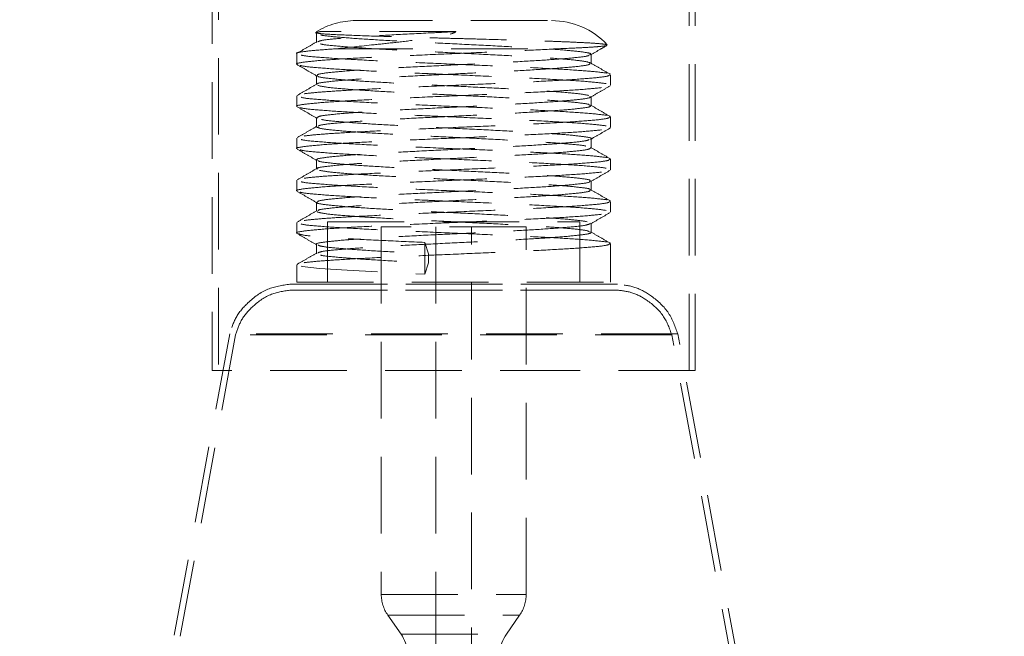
# Model space of a CAD drawing. Header units: millimetres. Extents: x 373 to 928, y 275 to 747.
# Tile 66 of 117: x 674 to 690, y 379 to 389. Entities that reach past the tile are written whole.
import ezdxf

# ---------------------------------------------------------------- set-up
doc = ezdxf.new("R2010")
doc.units = ezdxf.units.MM
doc.linetypes.add('HIDDEN', pattern=[1.905, 1.27, -0.635])
doc.styles.add('SLDTEXTSTYLE0', font='TXT', dxfattribs={"width": 0.75})
doc.dimstyles.new('SLDDIMSTYLE0', dxfattribs={"dimtxt": 3.5, "dimasz": 3.556, "dimexe": 0, "dimexo": 0.0625, "dimgap": 0.875, "dimtad": 1, "dimdec": 0, "dimlfac": 5, "dimrnd": 1e-09, "dimzin": 12, "dimdsep": 46, "dimtxsty": 'SLDTEXTSTYLE0', "dimblk1": 'CLOSED', "dimblk2": 'CLOSED', "dimsah": 1, "dimcen": 0.09, "dimadec": 0, "dimazin": 3, "dimtfac": 1, "dimtdec": 0, "dimtofl": 0, "dimtmove": 0, "dimatfit": 3, "dimldrblk": 'CLOSED', "dimfxl": 0, "dimfrac": 2, "dimtolj": 1, "dimtzin": 12, "dimarcsym": 0})

# ---------------------------------------------------------------- blocks, each defined once
blk = doc.blocks.new('_Closed')
at = {"color": 0, "linetype": 'ByBlock', "lineweight": -2}
for p, q in [((-1, 0.166667), (0, 0)), ((-1, 0.166667), (-1, -0.166667)), ((0, 0), (-1, -0.166667)), ((0, 0), (-1, 0))]:
    blk.add_line(p, q, dxfattribs=at)
blk = doc.blocks.new('_D')
at = {"color": 7, "linetype": 'Continuous', "lineweight": 0}
for p, q in [((715.474, 535.198), (750.697, 535.198)), ((749.697, 535.198), (749.697, 275.227)), ((668.671, 275.227), (750.697, 275.227))]:
    blk.add_line(p, q, dxfattribs=at)
at = {"color": 7, "linetype": 'Continuous', "lineweight": 18, "xscale": 3.556, "yscale": 3.556}
for p, rotation in [((749.697, 535.198, -1.633), 90.0000000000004), ((749.697, 275.227, -1.633), 270.0000000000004)]:
    blk.add_blockref('_Closed', p, dxfattribs=dict(at, rotation=rotation))
at = {"color": 7, "linetype": 'Continuous', "lineweight": 18, "insert": (745.185, 417.729), "char_height": 3.5, "attachment_point": 1, "rotation": 90, "style": 'SLDTEXTSTYLE0'}
blk.add_mtext('1300', dxfattribs=at)

msp = doc.modelspace()

# ---------------------------------------------------------------- linework, layer by layer
at = {"color": 7, "linetype": 'HIDDEN', "lineweight": 18}
for p, q in [((676.857, 396.364), (676.857, 383.564)), ((684.657, 383.564), (684.657, 396.364)), ((676.757, 395.964), (676.757, 383.564)), ((684.757, 383.564), (684.757, 395.964)), ((679.134, 389.364), (682.38, 389.364)), ((678.482, 389.154), (678.482, 389.004)), ((678.547, 389.181), (678.486, 389.167)), ((678.482, 389.006), (678.487, 389.004)), ((678.157, 388.817), (678.157, 388.642)), ((678.808, 388.897), (682.478, 388.897)), ((683.033, 388.654), (683.033, 388.804)), ((683.357, 388.292), (683.357, 388.467)), ((678.157, 388.117), (678.157, 387.942)), ((678.484, 387.75), (678.501, 387.745)), ((683.357, 387.592), (683.357, 387.767)), ((678.157, 387.417), (678.157, 387.242)), ((683.357, 386.892), (683.357, 387.067)), ((678.157, 386.717), (678.157, 386.542)), ((683.357, 386.192), (683.357, 386.367)), ((678.665, 386.028), (682.849, 386.028)), ((678.665, 386.028), (678.665, 385.028)), ((682.849, 385.028), (682.849, 386.028)), ((678.157, 386.017), (678.157, 385.842)), ((681.957, 385.943), (679.557, 385.943)), ((679.557, 385.943), (679.557, 379.852)), ((680.462, 385.943), (680.462, 378.033)), ((681.053, 378.033), (681.053, 385.943)), ((681.957, 379.852), (681.957, 385.943)), ((683.022, 386.004), (683.031, 386)), ((680.279, 385.687), (680.339, 385.5)), ((680.279, 385.162), (680.279, 385.687)), ((683.357, 385.028), (683.357, 385.667)), ((678.482, 385.506), (678.487, 385.504)), ((680.339, 385.5), (680.339, 385.35)), ((678.157, 385.317), (678.157, 385.028)), ((680.339, 385.35), (680.279, 385.162)), ((683.472, 384.996), (678.043, 384.996)), ((683.472, 384.896), (678.043, 384.896)), ((678.056, 384.896), (683.458, 384.896)), ((678.057, 384.996), (683.457, 384.996)), ((678.157, 385.028), (683.357, 385.028)), ((677.046, 384.172), (674.257, 369.007)), ((677.144, 384.154), (674.356, 368.989)), ((684.469, 384.172), (677.054, 384.172)), ((684.37, 384.154), (677.152, 384.154)), ((687.159, 368.989), (684.37, 384.154)), ((687.257, 369.007), (684.469, 384.172)), ((682.795, 383.564), (676.757, 383.564)), ((684.757, 383.564), (682.795, 383.564)), ((679.558, 379.852), (681.953, 379.852)), ((679.665, 379.509), (679.885, 379.194)), ((679.666, 379.509), (681.849, 379.509)), ((681.63, 379.194), (681.85, 379.509)), ((679.885, 379.194), (681.629, 379.194))]:
    msp.add_line(p, q, dxfattribs=at)
at = {"color": 7, "linetype": 'HIDDEN', "lineweight": 18, "flags": 128}
msp.add_lwpolyline([(678.229, 385.294), (678.247, 385.288), (678.533, 385.256), (678.993, 385.225), (679.59, 385.194), (680.279, 385.162), (680.279, 385.162), (680.279, 385.162)], dxfattribs=at)
at = {"color": 7, "linetype": 'Continuous', "lineweight": 25}
for start, end in [(96.3701, 245.1654), (0, 83.6299)]:
    msp.add_arc((680.757, 374.766), 25, start, end, dxfattribs=at)
at = {"color": 7, "linetype": 'HIDDEN', "lineweight": 18}
for centre, radius, start, end in [((680.757, 374.766), 24.6, 92.5629, 247.2618), ((680.757, 374.766), 24.6, 0, 87.4371), ((679.134, 388.107), 1.257, 90, 121.4541), ((682.38, 388.107), 1.257, 43.0254, 90), ((680.157, 379.852), 0.6, 180, 214.8828), ((681.357, 379.852), 0.6, 325.1172, 0), ((679.393, 378.851), 0.6, 333.5972, 34.8828), ((682.122, 378.851), 0.6, 145.1172, 206.4028)]:
    msp.add_arc(centre, radius, start, end, dxfattribs=at)
for points, knots in [([(678.461, 389.162), (678.5, 389.155), (678.577, 389.142), (679.007, 389.122), (679.622, 389.101), (680.255, 389.083), (680.788, 389.068), (681.33, 389.054), (681.858, 389.038), (682.321, 389.024), (682.629, 389.012), (682.891, 389), (683.094, 388.989), (683.231, 388.977), (683.299, 388.967), (683.296, 388.962), (683.295, 388.96)], [0, 0, 0, 0, 0.1028536, 0.2079552, 0.314267, 0.4214537, 0.4754734, 0.5310441, 0.6410274, 0.6959828, 0.7524876, 0.8081924, 0.8654982, 0.9215667, 0.9792244, 1, 1, 1, 1]), ([(678.547, 389.181), (678.506, 389.173), (678.461, 389.164), (678.485, 389.155), (678.487, 389.154)], [0, 0, 0, 0, 0.930865, 1, 1, 1, 1]), ([(680.795, 389.181), (680.668, 389.175), (680.327, 389.159), (679.792, 389.131), (679.249, 389.1), (678.83, 389.068), (678.56, 389.04), (678.52, 389.021), (678.503, 389.012)], [0, 0, 0, 0, 0.110851, 0.296813, 0.481306, 0.667235, 0.851813, 1, 1, 1, 1]), ([(680.795, 389.181), (680.695, 389.181), (680.468, 389.181), (680.121, 389.181), (679.767, 389.181), (679.44, 389.181), (679.148, 389.181), (678.903, 389.181), (678.683, 389.181), (678.596, 389.181), (678.547, 389.181)], [0, 0, 0, 0, 0.0981873, 0.2215885, 0.3449897, 0.4683908, 0.591792, 0.7151932, 0.8385944, 1, 1, 1, 1]), ([(678.552, 389.128), (678.555, 389.127), (678.581, 389.116), (678.796, 389.094), (679.19, 389.062), (679.723, 389.031), (680.333, 389), (680.977, 388.969), (681.603, 388.937), (682.164, 388.907), (682.617, 388.875), (682.912, 388.844), (683.045, 388.82), (683.021, 388.807), (683.015, 388.804)], [0, 0, 0, 0, 0.010499, 0.107055, 0.203408, 0.299761, 0.396317, 0.492509, 0.589217, 0.685306, 0.782099, 0.878144, 0.974954, 1, 1, 1, 1]), ([(678.808, 388.897), (679.009, 388.919), (679.309, 388.951), (679.8, 389.003), (680.156, 389.045), (680.435, 389.085), (680.621, 389.12), (680.72, 389.144), (680.777, 389.167), (680.79, 389.177), (680.795, 389.181)], [0, 0, 0, 0, 0.352342, 0.526911, 0.707475, 0.845278, 0.90617, 0.967339, 0.988452, 1, 1, 1, 1]), ([(678.488, 389.012), (678.434, 388.981), (678.325, 388.918), (678.217, 388.855), (678.162, 388.824)], [0, 0, 0, 0, 0.499914, 1, 1, 1, 1]), ([(678.552, 388.978), (678.555, 388.977), (678.581, 388.966), (678.796, 388.944), (679.19, 388.912), (679.723, 388.881), (680.333, 388.85), (680.977, 388.819), (681.603, 388.787), (682.165, 388.757), (682.612, 388.725), (682.928, 388.694), (682.993, 388.673), (683.026, 388.662)], [0, 0, 0, 0, 0.010902, 0.109959, 0.208808, 0.307656, 0.406713, 0.505397, 0.60461, 0.703187, 0.802487, 0.90102, 1, 1, 1, 1]), ([(678.163, 388.642), (678.161, 388.642), (678.128, 388.653), (678.253, 388.675), (678.547, 388.706), (679.036, 388.738), (679.655, 388.768), (680.36, 388.8), (681.097, 388.831), (681.806, 388.863), (682.251, 388.884), (682.456, 388.896), (682.478, 388.897)], [0, 0, 0, 0, 0.007138, 0.129785, 0.251645, 0.374399, 0.496204, 0.618978, 0.740802, 0.863511, 0.985429, 1, 1, 1, 1]), ([(678.808, 388.897), (678.694, 388.889), (678.465, 388.874), (678.241, 388.848), (678.127, 388.828), (678.161, 388.817), (678.163, 388.817)], [0, 0, 0, 0, 0.294946, 0.588822, 0.977622, 1, 1, 1, 1]), ([(678.229, 388.794), (678.234, 388.792), (678.264, 388.779), (678.514, 388.756), (678.966, 388.725), (679.576, 388.694), (680.272, 388.662), (681.008, 388.631), (681.724, 388.6), (682.364, 388.569), (682.884, 388.537), (683.214, 388.507), (683.367, 388.485), (683.349, 388.474), (683.349, 388.474)], [0, 0, 0, 0, 0.019751, 0.117567, 0.215178, 0.31279, 0.410606, 0.508055, 0.606025, 0.703369, 0.801425, 0.898725, 0.996798, 1, 1, 1, 1]), ([(683.003, 388.795), (683, 388.79), (682.991, 388.776), (682.787, 388.75), (682.416, 388.719), (681.906, 388.687), (681.308, 388.656), (680.667, 388.625), (680.033, 388.594), (679.455, 388.563), (678.978, 388.531), (678.649, 388.5), (678.484, 388.474), (678.499, 388.459), (678.504, 388.454)], [0, 0, 0, 0, 0.040455, 0.13248, 0.22391, 0.315822, 0.407377, 0.499114, 0.590849, 0.682405, 0.774317, 0.865747, 0.957772, 1, 1, 1, 1]), ([(683.296, 388.955), (683.296, 388.954), (683.298, 388.949), (683.234, 388.94), (683.099, 388.928), (682.864, 388.914), (682.621, 388.903), (682.478, 388.897)], [0, 0, 0, 0, 0.038057, 0.254773, 0.467564, 0.686466, 1, 1, 1, 1]), ([(683.025, 388.795), (683.079, 388.827), (683.17, 388.879), (683.26, 388.932), (683.297, 388.953)], [0, 0, 0, 0, 0.598328, 1, 1, 1, 1]), ([(678.164, 388.634), (678.219, 388.602), (678.327, 388.539), (678.436, 388.477), (678.49, 388.445)], [0, 0, 0, 0, 0.5000784, 1, 1, 1, 1]), ([(683.282, 388.319), (683.205, 388.329), (683.05, 388.35), (682.586, 388.381), (681.993, 388.412), (681.301, 388.444), (680.712, 388.468), (680.134, 388.494), (679.574, 388.519), (678.968, 388.55), (678.508, 388.581), (678.23, 388.609), (678.199, 388.627), (678.186, 388.634)], [0, 0, 0, 0, 0.099076, 0.198539, 0.29748, 0.397064, 0.49593, 0.535876, 0.635251, 0.734419, 0.833585, 0.932962, 1, 1, 1, 1]), ([(683.016, 388.654), (683.013, 388.647), (683.007, 388.629), (682.79, 388.6), (682.415, 388.569), (681.906, 388.537), (681.308, 388.506), (680.667, 388.475), (680.032, 388.444), (679.456, 388.413), (678.977, 388.381), (678.652, 388.35), (678.493, 388.327), (678.501, 388.315), (678.502, 388.313)], [0, 0, 0, 0, 0.067464, 0.159242, 0.250426, 0.342092, 0.433401, 0.524891, 0.61638, 0.70769, 0.799355, 0.890539, 0.982317, 1, 1, 1, 1]), ([(683.352, 388.474), (683.298, 388.505), (683.189, 388.568), (683.081, 388.631), (683.026, 388.662)], [0, 0, 0, 0, 0.500086, 1, 1, 1, 1]), ([(683.338, 388.467), (683.335, 388.459), (683.328, 388.441), (683.08, 388.412), (682.652, 388.381), (682.07, 388.35), (681.386, 388.319), (680.654, 388.287), (679.929, 388.256), (679.295, 388.226), (678.811, 388.199), (678.469, 388.174), (678.24, 388.148), (678.128, 388.128), (678.161, 388.117), (678.163, 388.117)], [0, 0, 0, 0, 0.065984, 0.15556, 0.244557, 0.334024, 0.423143, 0.512438, 0.601733, 0.690852, 0.76973, 0.837647, 0.905318, 0.994847, 1, 1, 1, 1]), ([(678.488, 388.312), (678.434, 388.281), (678.325, 388.218), (678.217, 388.155), (678.162, 388.124)], [0, 0, 0, 0, 0.499846, 1, 1, 1, 1]), ([(678.482, 388.454), (678.482, 388.429), (678.482, 388.379), (678.482, 388.329), (678.482, 388.304)], [0, 0, 0, 0, 0.4999196, 1, 1, 1, 1]), ([(678.506, 388.445), (678.506, 388.443), (678.502, 388.43), (678.673, 388.406), (679.011, 388.375), (679.499, 388.343), (680.082, 388.313), (680.719, 388.281), (681.358, 388.25), (681.951, 388.219), (682.448, 388.187), (682.825, 388.156), (682.938, 388.135), (682.994, 388.125)], [0, 0, 0, 0, 0.023392, 0.121422, 0.218677, 0.316689, 0.413989, 0.511916, 0.60932, 0.707093, 0.80466, 0.902227, 1, 1, 1, 1]), ([(678.163, 387.942), (678.161, 387.942), (678.128, 387.953), (678.253, 387.975), (678.547, 388.006), (679.036, 388.038), (679.655, 388.068), (680.36, 388.1), (681.097, 388.131), (681.806, 388.163), (682.434, 388.193), (682.935, 388.225), (683.246, 388.256), (683.381, 388.278), (683.349, 388.29), (683.345, 388.292)], [0, 0, 0, 0, 0.005213, 0.094774, 0.183761, 0.2734, 0.362346, 0.452001, 0.540961, 0.630568, 0.719597, 0.809094, 0.898245, 0.987571, 1, 1, 1, 1]), ([(678.508, 388.288), (678.557, 388.277), (678.656, 388.256), (679.015, 388.225), (679.497, 388.193), (680.083, 388.163), (680.718, 388.131), (681.359, 388.1), (681.95, 388.069), (682.452, 388.037), (682.81, 388.006), (683.001, 387.981), (683.004, 387.967), (683.005, 387.963)], [0, 0, 0, 0, 0.096563, 0.192364, 0.28891, 0.384755, 0.481217, 0.577164, 0.673475, 0.769582, 0.86569, 0.962, 1, 1, 1, 1]), ([(683.025, 388.095), (683.079, 388.127), (683.187, 388.189), (683.296, 388.252), (683.35, 388.284)], [0, 0, 0, 0, 0.499922, 1, 1, 1, 1]), ([(678.229, 388.094), (678.234, 388.092), (678.264, 388.079), (678.514, 388.056), (678.966, 388.025), (679.576, 387.994), (680.272, 387.962), (681.008, 387.931), (681.724, 387.9), (682.364, 387.869), (682.884, 387.837), (683.214, 387.807), (683.367, 387.785), (683.349, 387.774), (683.349, 387.774)], [0, 0, 0, 0, 0.019751, 0.117568, 0.215179, 0.31279, 0.410607, 0.508055, 0.606025, 0.70337, 0.801426, 0.898725, 0.996799, 1, 1, 1, 1]), ([(683.013, 388.104), (683.018, 388.101), (683.04, 388.087), (682.894, 388.062), (682.585, 388.032), (682.122, 388), (681.555, 387.969), (680.925, 387.937), (680.282, 387.906), (679.677, 387.875), (679.154, 387.844), (678.762, 387.812), (678.519, 387.783), (678.501, 387.763), (678.493, 387.754)], [0, 0, 0, 0, 0.029955, 0.119507, 0.208486, 0.298116, 0.387054, 0.476701, 0.565652, 0.655251, 0.744271, 0.833761, 0.922902, 1, 1, 1, 1]), ([(683.033, 387.954), (683.033, 387.979), (683.033, 388.029), (683.033, 388.079), (683.033, 388.104)], [0, 0, 0, 0, 0.50008, 1, 1, 1, 1]), ([(678.164, 387.934), (678.219, 387.902), (678.327, 387.839), (678.436, 387.777), (678.49, 387.745)], [0, 0, 0, 0, 0.500078, 1, 1, 1, 1]), ([(683.282, 387.619), (683.205, 387.629), (683.05, 387.65), (682.586, 387.681), (681.993, 387.712), (681.301, 387.744), (680.712, 387.768), (680.134, 387.794), (679.574, 387.819), (678.968, 387.85), (678.508, 387.881), (678.23, 387.909), (678.199, 387.927), (678.187, 387.934)], [0, 0, 0, 0, 0.099081, 0.19855, 0.297495, 0.397085, 0.495956, 0.535905, 0.635285, 0.734458, 0.833629, 0.933012, 1, 1, 1, 1]), ([(683.013, 387.954), (683.018, 387.951), (683.04, 387.937), (682.894, 387.912), (682.585, 387.882), (682.122, 387.85), (681.555, 387.819), (680.926, 387.787), (680.282, 387.756), (679.677, 387.725), (679.153, 387.694), (678.764, 387.662), (678.536, 387.635), (678.517, 387.619), (678.51, 387.613)], [0, 0, 0, 0, 0.030776, 0.122498, 0.213633, 0.305436, 0.396529, 0.488348, 0.579455, 0.671225, 0.762402, 0.85406, 0.945362, 1, 1, 1, 1]), ([(683.352, 387.774), (683.298, 387.805), (683.189, 387.868), (683.081, 387.931), (683.026, 387.962)], [0, 0, 0, 0, 0.500154, 1, 1, 1, 1]), ([(683.338, 387.767), (683.335, 387.759), (683.328, 387.741), (683.08, 387.712), (682.652, 387.681), (682.07, 387.65), (681.386, 387.619), (680.654, 387.587), (679.929, 387.556), (679.295, 387.526), (678.811, 387.499), (678.469, 387.474), (678.24, 387.448), (678.128, 387.428), (678.161, 387.417), (678.163, 387.417)], [0, 0, 0, 0, 0.065984, 0.15556, 0.244557, 0.334024, 0.423143, 0.512438, 0.601733, 0.690852, 0.76973, 0.837647, 0.905318, 0.994847, 1, 1, 1, 1]), ([(678.482, 387.754), (678.482, 387.729), (678.482, 387.679), (678.482, 387.629), (678.482, 387.604)], [0, 0, 0, 0, 0.499839, 1, 1, 1, 1]), ([(678.569, 387.727), (678.577, 387.724), (678.618, 387.711), (678.864, 387.688), (679.287, 387.656), (679.84, 387.625), (680.46, 387.593), (681.105, 387.563), (681.722, 387.531), (682.264, 387.5), (682.692, 387.468), (682.949, 387.438), (683.059, 387.416), (683.029, 387.405), (683.028, 387.404)], [0, 0, 0, 0, 0.024409, 0.121225, 0.218417, 0.3151, 0.412411, 0.50902, 0.606383, 0.702977, 0.800323, 0.896961, 0.994222, 1, 1, 1, 1]), ([(678.163, 387.242), (678.161, 387.242), (678.128, 387.253), (678.253, 387.275), (678.547, 387.306), (679.036, 387.338), (679.655, 387.368), (680.36, 387.4), (681.097, 387.431), (681.806, 387.463), (682.434, 387.493), (682.935, 387.525), (683.246, 387.556), (683.381, 387.578), (683.349, 387.59), (683.345, 387.592)], [0, 0, 0, 0, 0.005213, 0.094774, 0.183761, 0.2734, 0.362346, 0.452001, 0.540961, 0.630568, 0.719597, 0.809094, 0.898245, 0.987571, 1, 1, 1, 1]), ([(678.488, 387.612), (678.434, 387.581), (678.325, 387.518), (678.217, 387.455), (678.162, 387.424)], [0, 0, 0, 0, 0.499778, 1, 1, 1, 1]), ([(678.484, 387.6), (678.51, 387.589), (678.561, 387.569), (678.857, 387.538), (679.289, 387.506), (679.84, 387.475), (680.46, 387.443), (681.106, 387.413), (681.721, 387.381), (682.268, 387.35), (682.677, 387.318), (682.907, 387.297), (682.941, 387.285), (682.945, 387.284)], [0, 0, 0, 0, 0.098773, 0.197351, 0.296314, 0.394758, 0.493842, 0.59221, 0.691346, 0.789699, 0.888818, 0.987216, 1, 1, 1, 1]), ([(683.025, 387.395), (683.079, 387.427), (683.187, 387.489), (683.296, 387.552), (683.35, 387.584)], [0, 0, 0, 0, 0.499923, 1, 1, 1, 1]), ([(678.229, 387.394), (678.234, 387.392), (678.264, 387.379), (678.514, 387.356), (678.966, 387.325), (679.576, 387.294), (680.272, 387.262), (681.008, 387.231), (681.724, 387.2), (682.364, 387.169), (682.884, 387.137), (683.214, 387.107), (683.367, 387.085), (683.349, 387.074), (683.349, 387.074)], [0, 0, 0, 0, 0.019751, 0.117568, 0.215179, 0.31279, 0.410607, 0.508055, 0.606026, 0.70337, 0.801426, 0.898726, 0.996799, 1, 1, 1, 1]), ([(683.004, 387.395), (682.994, 387.388), (682.967, 387.371), (682.725, 387.344), (682.323, 387.312), (681.792, 387.281), (681.182, 387.25), (680.538, 387.219), (679.911, 387.187), (679.351, 387.157), (678.898, 387.125), (678.603, 387.094), (678.469, 387.07), (678.494, 387.057), (678.499, 387.054)], [0, 0, 0, 0, 0.058905, 0.150738, 0.242376, 0.334015, 0.425846, 0.517332, 0.609308, 0.700696, 0.792752, 0.884098, 0.976171, 1, 1, 1, 1]), ([(683.033, 387.254), (683.033, 387.279), (683.033, 387.329), (683.033, 387.379), (683.033, 387.404)], [0, 0, 0, 0, 0.500161, 1, 1, 1, 1]), ([(678.164, 387.234), (678.219, 387.202), (678.327, 387.139), (678.436, 387.077), (678.49, 387.045)], [0, 0, 0, 0, 0.500077, 1, 1, 1, 1]), ([(683.282, 386.919), (683.205, 386.929), (683.05, 386.95), (682.586, 386.981), (681.993, 387.012), (681.301, 387.044), (680.712, 387.068), (680.134, 387.094), (679.574, 387.119), (678.968, 387.15), (678.508, 387.181), (678.23, 387.209), (678.199, 387.227), (678.187, 387.234)], [0, 0, 0, 0, 0.099085, 0.198557, 0.297506, 0.3971, 0.495974, 0.535924, 0.635308, 0.734485, 0.83366, 0.933046, 1, 1, 1, 1]), ([(683.028, 387.254), (683.014, 387.244), (682.987, 387.224), (682.727, 387.194), (682.323, 387.162), (681.792, 387.131), (681.182, 387.1), (680.538, 387.069), (679.911, 387.037), (679.351, 387.007), (678.898, 386.975), (678.603, 386.944), (678.469, 386.92), (678.494, 386.907), (678.499, 386.904)], [0, 0, 0, 0, 0.0837568, 0.1731723, 0.2623985, 0.3516258, 0.4410402, 0.5301181, 0.6196735, 0.708656, 0.79829, 0.8872314, 0.9768813, 1, 1, 1, 1]), ([(683.352, 387.074), (683.298, 387.105), (683.189, 387.168), (683.081, 387.231), (683.026, 387.262)], [0, 0, 0, 0, 0.500222, 1, 1, 1, 1]), ([(683.338, 387.067), (683.335, 387.059), (683.328, 387.041), (683.08, 387.012), (682.652, 386.981), (682.07, 386.95), (681.386, 386.919), (680.654, 386.887), (679.929, 386.856), (679.295, 386.826), (678.811, 386.799), (678.469, 386.774), (678.24, 386.748), (678.128, 386.728), (678.161, 386.717), (678.163, 386.717)], [0, 0, 0, 0, 0.065984, 0.15556, 0.244557, 0.334024, 0.423143, 0.512438, 0.601733, 0.690852, 0.76973, 0.837647, 0.905318, 0.994847, 1, 1, 1, 1]), ([(678.482, 387.054), (678.482, 387.029), (678.482, 386.979), (678.482, 386.929), (678.482, 386.904)], [0, 0, 0, 0, 0.499759, 1, 1, 1, 1]), ([(678.512, 387.045), (678.515, 387.04), (678.524, 387.026), (678.727, 387), (679.099, 386.969), (679.609, 386.937), (680.207, 386.906), (680.848, 386.875), (681.482, 386.844), (682.059, 386.813), (682.537, 386.781), (682.866, 386.75), (683.031, 386.724), (683.015, 386.709), (683.011, 386.704)], [0, 0, 0, 0, 0.04035, 0.132384, 0.223821, 0.315743, 0.407306, 0.499051, 0.590795, 0.682359, 0.774279, 0.865717, 0.957751, 1, 1, 1, 1]), ([(678.163, 386.542), (678.161, 386.542), (678.128, 386.553), (678.253, 386.575), (678.547, 386.606), (679.036, 386.638), (679.655, 386.668), (680.36, 386.7), (681.097, 386.731), (681.806, 386.763), (682.434, 386.793), (682.935, 386.825), (683.246, 386.856), (683.381, 386.878), (683.349, 386.89), (683.345, 386.892)], [0, 0, 0, 0, 0.005213, 0.094774, 0.183761, 0.2734, 0.362346, 0.452001, 0.540961, 0.630568, 0.719597, 0.809094, 0.898245, 0.987571, 1, 1, 1, 1]), ([(678.488, 386.912), (678.434, 386.881), (678.325, 386.818), (678.217, 386.755), (678.162, 386.724)], [0, 0, 0, 0, 0.49971, 1, 1, 1, 1]), ([(678.531, 386.881), (678.592, 386.871), (678.713, 386.85), (679.102, 386.819), (679.608, 386.787), (680.207, 386.756), (680.848, 386.725), (681.482, 386.694), (682.059, 386.663), (682.538, 386.631), (682.862, 386.6), (683.022, 386.577), (683.014, 386.565), (683.012, 386.563)], [0, 0, 0, 0, 0.098415, 0.196193, 0.294487, 0.392399, 0.490506, 0.58861, 0.686523, 0.784817, 0.882595, 0.98101, 1, 1, 1, 1]), ([(683.025, 386.695), (683.079, 386.726), (683.187, 386.789), (683.296, 386.852), (683.35, 386.884)], [0, 0, 0, 0, 0.499923, 1, 1, 1, 1]), ([(678.229, 386.694), (678.234, 386.692), (678.264, 386.679), (678.514, 386.656), (678.966, 386.625), (679.576, 386.594), (680.272, 386.562), (681.008, 386.531), (681.724, 386.5), (682.364, 386.469), (682.884, 386.437), (683.214, 386.407), (683.367, 386.385), (683.349, 386.374), (683.349, 386.374)], [0, 0, 0, 0, 0.019751, 0.117568, 0.215179, 0.31279, 0.410607, 0.508055, 0.606026, 0.70337, 0.801427, 0.898726, 0.9968, 1, 1, 1, 1]), ([(683.008, 386.695), (683.009, 386.693), (683.012, 386.68), (682.842, 386.656), (682.504, 386.625), (682.016, 386.593), (681.432, 386.563), (680.796, 386.531), (680.156, 386.5), (679.564, 386.469), (679.063, 386.437), (678.702, 386.406), (678.501, 386.378), (678.502, 386.361), (678.502, 386.354)], [0, 0, 0, 0, 0.021849, 0.113936, 0.205296, 0.297368, 0.38877, 0.480762, 0.572261, 0.664109, 0.755761, 0.847415, 0.939261, 1, 1, 1, 1]), ([(683.033, 386.554), (683.033, 386.579), (683.033, 386.629), (683.033, 386.679), (683.033, 386.704)], [0, 0, 0, 0, 0.500241, 1, 1, 1, 1]), ([(678.164, 386.534), (678.219, 386.502), (678.327, 386.439), (678.436, 386.376), (678.49, 386.345)], [0, 0, 0, 0, 0.500077, 1, 1, 1, 1]), ([(683.282, 386.219), (683.205, 386.229), (683.05, 386.25), (682.586, 386.281), (681.993, 386.312), (681.301, 386.344), (680.712, 386.368), (680.134, 386.394), (679.574, 386.419), (678.968, 386.45), (678.508, 386.481), (678.23, 386.509), (678.199, 386.526), (678.187, 386.533)], [0, 0, 0, 0, 0.0991, 0.198587, 0.297552, 0.397161, 0.49605, 0.536006, 0.635405, 0.734597, 0.833787, 0.933188, 1, 1, 1, 1]), ([(683.011, 386.554), (683.014, 386.549), (683.024, 386.533), (682.846, 386.506), (682.503, 386.475), (682.016, 386.443), (681.432, 386.413), (680.796, 386.381), (680.156, 386.35), (679.564, 386.319), (679.063, 386.287), (678.704, 386.256), (678.514, 386.231), (678.51, 386.217), (678.51, 386.213)], [0, 0, 0, 0, 0.049057, 0.140881, 0.23198, 0.323788, 0.414928, 0.506656, 0.597893, 0.689477, 0.780867, 0.872258, 0.963841, 1, 1, 1, 1]), ([(683.352, 386.374), (683.298, 386.405), (683.189, 386.468), (683.081, 386.531), (683.026, 386.562)], [0, 0, 0, 0, 0.50029, 1, 1, 1, 1]), ([(683.338, 386.367), (683.335, 386.359), (683.328, 386.341), (683.08, 386.312), (682.652, 386.281), (682.07, 386.25), (681.386, 386.219), (680.654, 386.187), (679.929, 386.156), (679.295, 386.126), (678.811, 386.099), (678.469, 386.074), (678.24, 386.048), (678.128, 386.028), (678.161, 386.017), (678.163, 386.017)], [0, 0, 0, 0, 0.065984, 0.15556, 0.244557, 0.334024, 0.423143, 0.512438, 0.601733, 0.690852, 0.76973, 0.837647, 0.905318, 0.994847, 1, 1, 1, 1]), ([(678.482, 386.354), (678.482, 386.329), (678.482, 386.279), (678.482, 386.229), (678.482, 386.204)], [0, 0, 0, 0, 0.4996784, 1, 1, 1, 1]), ([(678.163, 385.842), (678.161, 385.842), (678.128, 385.853), (678.253, 385.875), (678.547, 385.906), (679.036, 385.938), (679.655, 385.968), (680.36, 386), (681.097, 386.031), (681.806, 386.063), (682.434, 386.093), (682.935, 386.125), (683.246, 386.156), (683.381, 386.178), (683.349, 386.19), (683.345, 386.192)], [0, 0, 0, 0, 0.005213, 0.094774, 0.183761, 0.2734, 0.362346, 0.452001, 0.540961, 0.630568, 0.719597, 0.809094, 0.898245, 0.987571, 1, 1, 1, 1]), ([(678.488, 386.212), (678.434, 386.181), (678.325, 386.118), (678.217, 386.055), (678.162, 386.024)], [0, 0, 0, 0, 0.4996419, 1, 1, 1, 1]), ([(678.493, 386.345), (678.493, 386.345), (678.482, 386.334), (678.626, 386.312), (678.928, 386.282), (679.392, 386.25), (679.959, 386.219), (680.589, 386.187), (681.233, 386.157), (681.839, 386.125), (682.358, 386.094), (682.764, 386.062), (682.899, 386.042), (682.967, 386.031)], [0, 0, 0, 0, 0.003682, 0.103601, 0.202881, 0.302887, 0.402121, 0.502145, 0.601393, 0.701365, 0.80069, 0.90054, 1, 1, 1, 1]), ([(678.492, 386.194), (678.53, 386.183), (678.605, 386.162), (678.933, 386.132), (679.391, 386.1), (679.96, 386.069), (680.589, 386.037), (681.233, 386.007), (681.838, 385.975), (682.361, 385.944), (682.751, 385.912), (682.979, 385.885), (682.998, 385.869), (683.005, 385.863)], [0, 0, 0, 0, 0.094632, 0.188658, 0.283373, 0.377356, 0.472087, 0.566084, 0.660767, 0.754835, 0.849402, 0.9436, 1, 1, 1, 1]), ([(683.024, 385.995), (683.079, 386.026), (683.187, 386.089), (683.296, 386.152), (683.35, 386.184)], [0, 0, 0, 0, 0.499923, 1, 1, 1, 1]), ([(678.229, 385.994), (678.234, 385.992), (678.264, 385.979), (678.514, 385.956), (678.966, 385.925), (679.576, 385.894), (680.272, 385.862), (681.008, 385.831), (681.724, 385.8), (682.364, 385.769), (682.884, 385.737), (683.214, 385.707), (683.367, 385.685), (683.349, 385.674), (683.349, 385.674)], [0, 0, 0, 0, 0.019751, 0.117568, 0.215179, 0.31279, 0.410607, 0.508056, 0.606026, 0.703371, 0.801427, 0.898727, 0.9968, 1, 1, 1, 1]), ([(683.013, 385.995), (682.99, 385.986), (682.941, 385.967), (682.657, 385.938), (682.226, 385.906), (681.675, 385.875), (681.055, 385.843), (680.409, 385.813), (679.792, 385.781), (679.251, 385.75), (678.823, 385.718), (678.565, 385.688), (678.456, 385.666), (678.485, 385.655), (678.487, 385.654)], [0, 0, 0, 0, 0.07727, 0.168837, 0.26076, 0.352201, 0.444237, 0.535608, 0.627693, 0.71905, 0.811118, 0.902517, 0.994505, 1, 1, 1, 1]), ([(683.352, 385.674), (683.298, 385.705), (683.189, 385.768), (683.081, 385.831), (683.026, 385.862)], [0, 0, 0, 0, 0.500358, 1, 1, 1, 1]), ([(683.033, 385.854), (683.033, 385.879), (683.033, 385.929), (683.033, 385.979), (683.033, 386.004)], [0, 0, 0, 0, 0.500322, 1, 1, 1, 1]), ([(678.164, 385.834), (678.219, 385.802), (678.327, 385.739), (678.436, 385.676), (678.49, 385.645)], [0, 0, 0, 0, 0.500077, 1, 1, 1, 1]), ([(680.279, 385.687), (680.043, 385.698), (679.573, 385.719), (678.968, 385.75), (678.508, 385.781), (678.23, 385.809), (678.199, 385.826), (678.187, 385.833)], [0, 0, 0, 0, 0.214319, 0.428192, 0.64206, 0.856384, 1, 1, 1, 1]), ([(683.022, 385.854), (683.025, 385.853), (683.053, 385.841), (682.935, 385.819), (682.663, 385.788), (682.224, 385.756), (681.675, 385.725), (681.055, 385.693), (680.409, 385.663), (679.793, 385.631), (679.249, 385.6), (678.83, 385.568), (678.56, 385.54), (678.52, 385.521), (678.503, 385.512)], [0, 0, 0, 0, 0.012587, 0.104054, 0.195343, 0.286987, 0.378151, 0.469907, 0.561, 0.652805, 0.743885, 0.835674, 0.926794, 1, 1, 1, 1]), ([(683.338, 385.667), (683.335, 385.659), (683.328, 385.641), (683.08, 385.612), (682.652, 385.581), (682.07, 385.55), (681.386, 385.519), (680.654, 385.487), (679.929, 385.456), (679.295, 385.426), (678.811, 385.399), (678.469, 385.374), (678.24, 385.348), (678.128, 385.328), (678.161, 385.317), (678.163, 385.317)], [0, 0, 0, 0, 0.065984, 0.15556, 0.244557, 0.334024, 0.423143, 0.512438, 0.601733, 0.690852, 0.76973, 0.837647, 0.905318, 0.994847, 1, 1, 1, 1]), ([(678.482, 385.654), (678.482, 385.629), (678.482, 385.579), (678.482, 385.529), (678.482, 385.504)], [0, 0, 0, 0, 0.499598, 1, 1, 1, 1]), ([(678.511, 385.645), (678.521, 385.638), (678.548, 385.621), (678.789, 385.594), (679.192, 385.562), (679.721, 385.531), (680.133, 385.51), (680.339, 385.5)], [0, 0, 0, 0, 0.1375762, 0.3534116, 0.568788, 0.7841691, 1, 1, 1, 1]), ([(678.488, 385.512), (678.434, 385.481), (678.325, 385.418), (678.217, 385.355), (678.162, 385.324)], [0, 0, 0, 0, 0.499574, 1, 1, 1, 1]), ([(678.552, 385.478), (678.555, 385.477), (678.581, 385.466), (678.796, 385.444), (679.19, 385.412), (679.721, 385.381), (680.133, 385.36), (680.339, 385.35)], [0, 0, 0, 0, 0.026083, 0.269821, 0.513041, 0.756267, 1, 1, 1, 1]), ([(678.043, 384.996), (677.917, 384.977), (677.659, 384.937), (677.36, 384.715), (677.136, 384.459), (677.075, 384.265), (677.046, 384.172)], [0, 0, 0, 0, 0.272487, 0.562677, 0.788086, 1, 1, 1, 1]), ([(678.043, 384.896), (677.932, 384.879), (677.699, 384.842), (677.428, 384.64), (677.226, 384.409), (677.17, 384.236), (677.144, 384.154)], [0, 0, 0, 0, 0.268416, 0.564329, 0.793068, 1, 1, 1, 1]), ([(678.043, 384.996), (678.046, 384.996), (678.05, 384.996), (678.055, 384.996), (678.057, 384.996)], [0, 0, 0, 0, 0.56035, 1, 1, 1, 1]), ([(678.043, 384.896), (678.045, 384.896), (678.05, 384.896), (678.054, 384.896), (678.056, 384.896)], [0, 0, 0, 0, 0.559538, 1, 1, 1, 1]), ([(683.457, 384.996), (683.46, 384.996), (683.465, 384.996), (683.47, 384.996), (683.472, 384.996)], [0, 0, 0, 0, 0.559648, 1, 1, 1, 1]), ([(683.458, 384.896), (683.461, 384.896), (683.465, 384.896), (683.47, 384.896), (683.472, 384.896)], [0, 0, 0, 0, 0.560454, 1, 1, 1, 1]), ([(684.469, 384.172), (684.427, 384.291), (684.34, 384.537), (684.065, 384.789), (683.772, 384.96), (683.57, 384.984), (683.472, 384.996)], [0, 0, 0, 0, 0.2715195, 0.5614118, 0.7873141, 1, 1, 1, 1]), ([(684.37, 384.154), (684.333, 384.259), (684.254, 384.481), (684.005, 384.708), (683.739, 384.863), (683.558, 384.886), (683.472, 384.896)], [0, 0, 0, 0, 0.267035, 0.562542, 0.79195, 1, 1, 1, 1])]:
    msp.add_open_spline(points, degree=3, knots=knots, dxfattribs=at)

# ---------------------------------------------------------------- dimensions: what is measured, and where the dimension line sits
at = {"color": 7, "linetype": 'Continuous', "lineweight": 18}
dim = msp.add_linear_dim(base=(749.697, 275.227), p1=(714.474, 535.198), p2=(667.671, 275.227), angle=90, dimstyle='SLDDIMSTYLE0', dxfattribs=at)
dim.commit()
dim.dimension.update_dxf_attribs({"geometry": '_D', "text_midpoint": (749.697, 422.901), "dimtype": 160})

doc.saveas('drawing.dxf')
